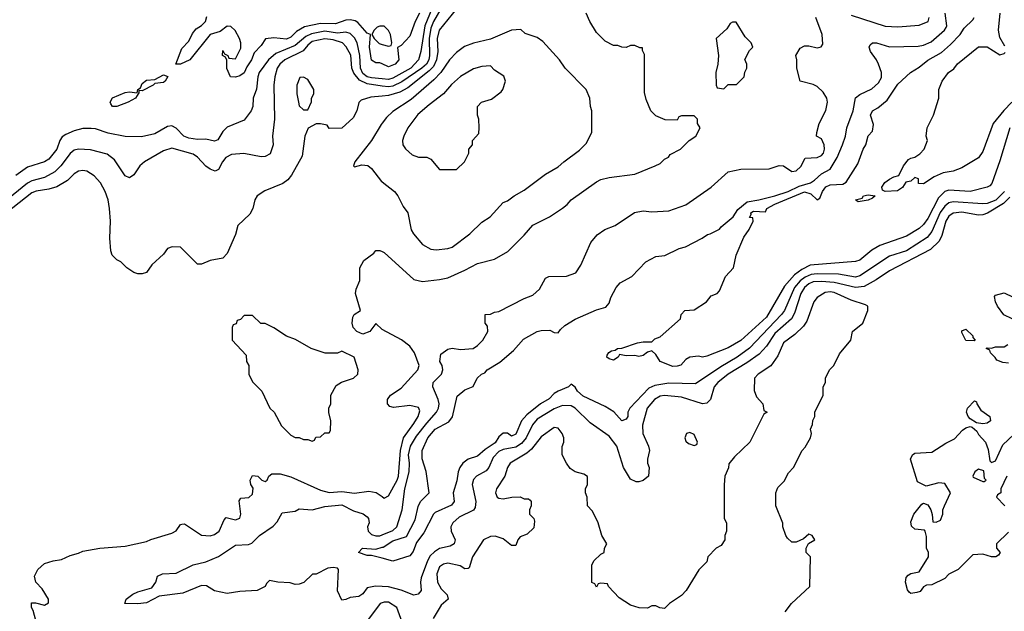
# Model space of a CAD drawing. Header units: inches. Extents: x 2348341 to 2479810, y 460419 to 613669.
# Tile 70 of 256: x 2388293 to 2392931, y 493113 to 495899. Entities that reach past the tile are written whole.
import ezdxf

# ---------------------------------------------------------------- set-up
doc = ezdxf.new("R2010")
doc.units = ezdxf.units.IN
doc.header["$MEASUREMENT"] = 0
doc.layers.add('C3489', color=7, linetype='Continuous')
doc.layers.add('C3499', color=7, linetype='Continuous')

msp = doc.modelspace()

# ---------------------------------------------------------------- linework, layer by layer
at = {"layer": 'C3489', "color": 2}
for points, elevation in [([(2390000, 495690.8), (2389990, 495695.3), (2389970, 495695.3), (2389950, 495708.7), (2389940.9, 495770), (2389946, 495830), (2389930, 495835.3), (2389886, 495886), (2389873.6, 495893.6), (2389850, 495898.4), (2389830, 495897), (2389780.9, 495879.1), (2389710, 495881.3), (2389634.6, 495865.4), (2389596.1, 495843.9), (2389570, 495816), (2389550, 495807.6), (2389490, 495814), (2389450.8, 495809.2), (2389430, 495778), (2389396.9, 495743.1), (2389384.7, 495710), (2389362.5, 495677.5), (2389350, 495649), (2389330, 495635.3), (2389310, 495628.7), (2389286, 495630), (2389269.1, 495669.1), (2389268, 495708), (2389262, 495722), (2389248.7, 495730), (2389250, 495754), (2389258, 495738), (2389274, 495730), (2389278, 495718), (2389310, 495714), (2389334.6, 495765.4), (2389335.3, 495790), (2389328.7, 495810), (2389308.4, 495848.4), (2389287.3, 495867.3), (2389270, 495868), (2389236.8, 495843.2), (2389190, 495829.2), (2389094.8, 495710), (2389050, 495689), (2389028.7, 495690), (2389056, 495764), (2389090, 495798), (2389106.6, 495833.4), (2389123.7, 495856.3), (2389150, 495871.3), (2389168.7, 495890), (2389174, 495914)], 98), ([(2390000, 495620.1), (2389950, 495624.5), (2389929.4, 495629.4), (2389910, 495646), (2389898.2, 495670), (2389895.3, 495730), (2389882, 495790), (2389870, 495813.6), (2389850, 495834), (2389830, 495839.7), (2389790, 495836.2), (2389730, 495844.5), (2389667.1, 495832.9), (2389640.4, 495819.6), (2389590, 495777.1), (2389500, 495740), (2389464.2, 495710), (2389421.1, 495650), (2389414.9, 495630), (2389408.9, 495571.1), (2389393.4, 495530), (2389390.7, 495490), (2389382.8, 495470), (2389350, 495426), (2389270, 495392.7), (2389250, 495372.7), (2389226.6, 495333.4), (2389210, 495327.6), (2389170, 495336.9), (2389130, 495334.3), (2389090, 495340.4), (2389065.6, 495350), (2389030, 495387.6), (2389010, 495398.9), (2388990, 495396.4), (2388930, 495362), (2388867.2, 495347.2), (2388790.6, 495349.4), (2388710, 495364.2), (2388650, 495385.1), (2388630, 495387.3), (2388590, 495387.3), (2388550, 495375.1), (2388510, 495358.4), (2388493.4, 495346.6), (2388481.6, 495330), (2388467.3, 495290), (2388430, 495242.7), (2388410, 495229.5), (2388330, 495203.7), (2388274.9, 495165.1)], 102), ([(2390000, 495868.7), (2389990, 495868.7), (2389976.9, 495863.1), (2389962, 495850), (2389952, 495830), (2389962, 495810), (2389986.4, 495786.4), (2390000, 495782.6)], 98), ([(2390000, 495586.6), (2389930, 495596.5), (2389894.3, 495614.3), (2389866.6, 495646.6), (2389858.2, 495670), (2389852.5, 495732.5), (2389830.9, 495770.9), (2389814, 495790), (2389770, 495804.7), (2389730.4, 495809.6), (2389670, 495795.8), (2389650, 495779.5), (2389627.9, 495752.1), (2389541.6, 495710), (2389518.4, 495690), (2389506.4, 495670), (2389494.4, 495630), (2389490.4, 495590), (2389492.7, 495430), (2389484, 495350), (2389486.8, 495310), (2389473, 495267), (2389450, 495254), (2389430, 495253.2), (2389349.3, 495269.3), (2389290, 495264.5), (2389264, 495250), (2389248, 495230), (2389230, 495194), (2389213.7, 495186.3), (2389190, 495195.1), (2389170, 495209.3), (2389131.2, 495251.2), (2389110, 495266), (2389010, 495293.2), (2388970, 495281.2), (2388881, 495230), (2388858.8, 495210), (2388830, 495168), (2388810, 495154), (2388790, 495164), (2388739.1, 495239.1), (2388705.4, 495265.4), (2388625.8, 495285.8), (2388570, 495289.6), (2388550, 495284.5), (2388530, 495269.5), (2388487, 495210), (2388458, 495182), (2388410, 495155.8), (2388350, 495139.7), (2388330.2, 495129.8), (2388220, 495040)], 106), ([(2390000, 495538.8), (2389946.4, 495533.6), (2389900.7, 495519.3), (2389890.9, 495509.1), (2389881, 495470), (2389863.6, 495436.4), (2389810, 495388), (2389750, 495386), (2389742, 495402), (2389710, 495408), (2389690, 495408), (2389651.6, 495388.4), (2389636, 495350), (2389623.5, 495256.5), (2389573.2, 495166.8), (2389555.9, 495144.1), (2389533.2, 495126.8), (2389447.1, 495092.9), (2389411.3, 495070), (2389401, 495050), (2389391, 495010), (2389376.8, 494983.2), (2389321, 494930), (2389310, 494888), (2389270, 494798), (2389250, 494775.3), (2389190, 494765.2), (2389150, 494748), (2389130, 494748), (2389050, 494828), (2389011.1, 494828.9), (2388990, 494822), (2388970, 494795.3), (2388915.3, 494744.7), (2388890, 494708.7), (2388870, 494702), (2388850, 494702), (2388830, 494708.7), (2388798, 494730), (2388770, 494758), (2388750, 494768), (2388728.7, 494790), (2388722, 494810), (2388717.2, 494870), (2388721.2, 494950), (2388716, 495010), (2388709.2, 495050), (2388696, 495090), (2388673.2, 495130), (2388643.2, 495163.2), (2388610, 495185.2), (2388590, 495189.2), (2388570, 495185.2), (2388550, 495173.2), (2388517.6, 495142.4), (2388467.4, 495112.6), (2388430, 495100.5), (2388370, 495091.1), (2388350, 495083), (2388230.4, 494990)], 110), ([(2390000, 495411.3), (2389995.2, 495404.8), (2389950.6, 495330), (2389871.3, 495230), (2389864.7, 495210), (2389870, 495206), (2389905.2, 495214.8), (2389932.5, 495212.5), (2389950, 495198.8), (2389997.5, 495137.5), (2390000, 495135.6)], 114), ([(2390000, 494440.3), (2389970, 494468.7), (2389942.8, 494430), (2389910, 494418), (2389880.9, 494430), (2389863.7, 494450), (2389859.3, 494470), (2389862.7, 494497.3), (2389869.2, 494510.8), (2389898, 494530), (2389875.3, 494610), (2389878, 494630), (2389895.3, 494670), (2389895.3, 494730), (2389914.6, 494765.4), (2389960.4, 494799.6), (2389970, 494812), (2389990, 494812), (2390000, 494807)], 110), ([(2388368.9, 493068.9), (2388357.2, 493117.2), (2388348.7, 493130), (2388348, 493152), (2388367.3, 493152.7), (2388410, 493142), (2388428, 493152), (2388428.7, 493170), (2388398.6, 493218.6), (2388368.7, 493250), (2388362, 493278), (2388378, 493310), (2388410, 493338), (2388450, 493351), (2388490, 493356), (2388530, 493376), (2388570, 493386), (2388590, 493396), (2388670, 493410.7), (2388790, 493419.1), (2388890, 493441), (2388910, 493451), (2389010, 493481), (2389030, 493491.3), (2389050, 493522), (2389056.4, 493523.6), (2389070, 493524.7), (2389150, 493470.6), (2389190, 493468), (2389210, 493474), (2389232.3, 493490), (2389256.5, 493543.5), (2389265.6, 493554.4), (2389310, 493544), (2389330, 493552), (2389334.5, 493570), (2389326.3, 493633.7), (2389334.6, 493645.4), (2389372, 493648), (2389390, 493664.7), (2389392.9, 493692.9), (2389382, 493710), (2389378, 493730), (2389390, 493752), (2389414, 493750), (2389434, 493730), (2389450, 493724.7), (2389458, 493730), (2389466, 493750), (2389480.4, 493759.6), (2389519.8, 493759.8), (2389570, 493746.8), (2389710, 493683.8), (2389750, 493672.4), (2389810, 493677), (2389870, 493668.4), (2389938, 493678), (2389972.7, 493672.7), (2390000, 493653.1)], 110), ([(2390000, 493229.6), (2389968.2, 493231.8), (2389930, 493224), (2389910, 493195.3), (2389890, 493182.7), (2389850, 493178), (2389830, 493168), (2389810, 493166), (2389789.3, 493209.3), (2389794, 493310), (2389790, 493315.3), (2389770, 493319), (2389744.5, 493315.5), (2389690, 493288), (2389672.7, 493287.3), (2389631, 493249), (2389610, 493241.2), (2389590, 493239.3), (2389567, 493247), (2389509.6, 493249.6), (2389470, 493258), (2389456, 493244), (2389450, 493229), (2389412, 493210), (2389330, 493206), (2389270, 493197.2), (2389210, 493208.7), (2389172.7, 493232.7), (2389150, 493235.1), (2389062, 493198), (2388950, 493183.7), (2388890, 493152), (2388850, 493147.6), (2388788.9, 493148.9), (2388794, 493170), (2388826.6, 493193.4), (2388850, 493204.9), (2388915.9, 493224.1), (2388934, 493250), (2388942, 493278), (2388966, 493290), (2389030, 493292), (2389110, 493332), (2389170, 493346), (2389229.5, 493370.5), (2389310, 493424.7), (2389370, 493427.3), (2389386.3, 493433.7), (2389422, 493470), (2389486.3, 493513.7), (2389506, 493534), (2389530, 493576), (2389590, 493584.7), (2389610, 493596), (2389670.7, 493590.7), (2389730, 493606), (2389810, 493614.4), (2389865.3, 493585.3), (2389911.6, 493571.6), (2389930, 493557.3), (2389936.3, 493550), (2389939.1, 493530), (2389930.8, 493510), (2389934.8, 493490), (2389950, 493474.8), (2389970, 493468.2), (2389990, 493468.4), (2390000, 493472.4)], 106), ([(2390000, 493362.6), (2389950, 493376), (2389930, 493375.1), (2389889, 493390), (2389908, 493410), (2389970, 493404.9), (2390000, 493414.3)], 102), ([(2390000, 493152.7), (2389990.5, 493149.5), (2389931.3, 493070)], 110)]:
    msp.add_lwpolyline(points, dxfattribs=dict(at, elevation=elevation))
for points, elevation in [([(2388870, 495564), (2388854, 495566), (2388854, 495554), (2388838, 495530), (2388804.7, 495510), (2388750, 495489.6), (2388729.7, 495489.7), (2388722.5, 495502.5), (2388719.3, 495510), (2388730, 495530.5), (2388790, 495556.3), (2388810, 495559.1), (2388846, 495554), (2388848.7, 495570), (2388862, 495578), (2388870, 495598), (2388890, 495614), (2388930, 495618), (2388970, 495638.8), (2388990.9, 495630.9), (2388978.8, 495610), (2388970, 495603.7), (2388930, 495598), (2388922, 495590)], 98), ([(2389630, 495628), (2389612.7, 495627.3), (2389598, 495590), (2389598, 495550), (2389606, 495510), (2389610, 495494), (2389630, 495474), (2389650, 495474), (2389667.3, 495512.7), (2389668, 495530), (2389678, 495550), (2389678, 495570), (2389650, 495618)], 110), ([(2389390, 494506), (2389350, 494506), (2389332.7, 494487.3), (2389318, 494482), (2389312.7, 494467.3), (2389298, 494462), (2389294, 494450), (2389294, 494390), (2389359.6, 494319.6), (2389362, 494290), (2389372, 494270), (2389372, 494230), (2389390, 494194), (2389434, 494150), (2389472, 494070), (2389492, 494050), (2389526.4, 493986.4), (2389556, 493956), (2389570, 493942), (2389590, 493932), (2389610, 493932), (2389630, 493922), (2389650, 493922), (2389670, 493914), (2389682, 493918), (2389687.3, 493932.7), (2389710, 493934), (2389730, 493954), (2389750, 493954), (2389756.4, 493963.6), (2389758, 494010), (2389748.7, 494048.7), (2389748.7, 494070), (2389758, 494090), (2389758, 494130), (2389783.1, 494176.9), (2389808.4, 494191.6), (2389866, 494210), (2389886, 494230), (2389888, 494250), (2389868, 494310), (2389810, 494338), (2389790, 494328), (2389731.6, 494328.4), (2389666, 494350), (2389592.9, 494392.9), (2389550, 494408.7), (2389490, 494448), (2389450, 494468), (2389428.4, 494468.4)], 114)]:
    msp.add_lwpolyline(points, close=True, dxfattribs=dict(at, elevation=elevation))
at = {"layer": 'C3499', "color": 2}
for points, elevation in [([(2390276.5, 495950), (2390241.6, 495890), (2390230, 495859.3), (2390221.7, 495810), (2390223.5, 495730), (2390220.2, 495710), (2390209.1, 495690), (2390186.9, 495670), (2390093.4, 495606.6), (2390050, 495586.2), (2390030, 495582.3), (2390000, 495586.6)], 106), ([(2390234.2, 495950), (2390200.6, 495870), (2390182.7, 495750), (2390171.7, 495710), (2390135.3, 495670), (2390050, 495623.5), (2390030, 495617.4), (2390000, 495620.1)], 102), ([(2390350, 495949.5), (2390268.9, 495850), (2390259.6, 495810), (2390261.8, 495750), (2390256.9, 495710), (2390241.4, 495678.6), (2390221.5, 495658.5), (2390121.4, 495578.6), (2390082.9, 495557.1), (2390030, 495541.7), (2390000, 495538.8)], 110), ([(2390000, 494807), (2390010, 494802), (2390150, 494676), (2390190, 494666), (2390270, 494674.8), (2390310, 494684), (2390390, 494718.8), (2390450, 494751), (2390530, 494771.3), (2390592.5, 494807.5), (2390670, 494884.7), (2390709.4, 494930.6), (2390788, 494970), (2390849.3, 495010.7), (2390872.1, 495027.9), (2390890, 495051), (2391010, 495136), (2391030, 495146), (2391070, 495156), (2391190, 495171), (2391286, 495210), (2391310, 495222), (2391330, 495242), (2391348.4, 495251.6), (2391356.4, 495263.6), (2391406, 495290), (2391446, 495330), (2391478, 495350), (2391498, 495390), (2391486, 495410), (2391486, 495430), (2391470, 495446), (2391410, 495446), (2391398, 495442), (2391390, 495426), (2391332.7, 495427.3), (2391290, 495446), (2391266, 495470), (2391243.1, 495523.1), (2391236.4, 495556.4), (2391235.3, 495735.3), (2391226, 495754), (2391226, 495766), (2391214, 495766), (2391190, 495778), (2391170, 495778), (2391150, 495768.7), (2391128.9, 495768.9), (2391110, 495778), (2391090, 495778), (2391050, 495798), (2391010, 495838), (2390978, 495890), (2390962, 495930)], 110), ([(2390176.4, 495930), (2390155.5, 495890), (2390130, 495822), (2390090, 495778), (2390072.7, 495767.3), (2390078.8, 495710), (2390061, 495690), (2390030, 495677.2), (2390000, 495690.8)], 98), ([(2390000, 493414.3), (2390004.4, 493415.6), (2390050, 493444.7), (2390115.4, 493464.6), (2390155.7, 493544.3), (2390170, 493606), (2390180.7, 493630), (2390222, 493670), (2390208.4, 493771.6), (2390189.4, 493830.6), (2390189.3, 493870), (2390216, 493930), (2390250, 493970.5), (2390314.2, 494005.8), (2390331.7, 494028.3), (2390354, 494126), (2390390, 494156), (2390428.7, 494171.3), (2390448, 494210), (2390468, 494230), (2390484, 494236), (2390495.3, 494250), (2390554, 494286), (2390618.7, 494341.3), (2390665.9, 494394.1), (2390729.7, 494430.3), (2390750, 494434.9), (2390790, 494436.3), (2390810, 494426), (2390830, 494424.7), (2390839.7, 494440.3), (2390860.6, 494459.4), (2390910, 494488.8), (2391010, 494532.2), (2391054.2, 494545.8), (2391070, 494564.7), (2391077.6, 494590), (2391102.5, 494637.5), (2391120.9, 494659.1), (2391176, 494690), (2391241.8, 494758.2), (2391290, 494783.1), (2391332.1, 494787.9), (2391398.9, 494821.1), (2391428.7, 494830), (2391508, 494870), (2391532.5, 494887.5), (2391546, 494890), (2391590, 494912), (2391597.2, 494922.8), (2391653.2, 494970), (2391675.1, 495004.9), (2391719.3, 495040.7), (2391775.3, 495050), (2391849.2, 495070), (2391912, 495090), (2391965.3, 495114.7), (2392017.2, 495130), (2392037.4, 495142.6), (2392070, 495173.4), (2392110, 495194.8), (2392142.9, 495250), (2392169.4, 495310), (2392182.7, 495350), (2392189.5, 495390), (2392219.3, 495470), (2392229.5, 495530.5), (2392250, 495546.8), (2392307.3, 495572.7), (2392338.9, 495601.1), (2392352.5, 495627.5), (2392352.7, 495650), (2392338, 495690), (2392329.4, 495710), (2392300.9, 495750), (2392294, 495770), (2392299, 495781), (2392309.4, 495790.6), (2392329.4, 495790.6), (2392390, 495771), (2392525.6, 495774.4), (2392550, 495778.8), (2392585.6, 495794.4), (2392649.7, 495850.3), (2392657.7, 495862.3), (2392660.5, 495870), (2392652.7, 495930)], 102), ([(2392933.6, 495773.6), (2392910, 495815.3), (2392903.6, 495850), (2392912, 495930)], 94), ([(2390000, 493472.4), (2390050, 493492.7), (2390069.5, 493510), (2390094.5, 493590), (2390107.1, 493690), (2390127.6, 493770), (2390129.8, 493810), (2390124.8, 493850), (2390133.8, 493890), (2390162, 493938), (2390210, 493999.5), (2390256.9, 494050), (2390266, 494070), (2390268.4, 494090), (2390264, 494110), (2390239.6, 494170), (2390240.9, 494190), (2390279.3, 494230), (2390286.6, 494250), (2390283.7, 494270), (2390272.3, 494290), (2390276.5, 494323.5), (2390310, 494346.8), (2390330, 494351.3), (2390370, 494346), (2390428.9, 494351.1), (2390450, 494364.7), (2390475.3, 494390), (2390498, 494430), (2390496.4, 494456.4), (2390486, 494470), (2390486, 494510), (2390510, 494512), (2390530, 494522), (2390550, 494524.7), (2390670, 494586), (2390710, 494601), (2390742, 494630), (2390770, 494682), (2390786, 494690), (2390868.4, 494691.6), (2390913.2, 494706.8), (2390936.5, 494743.5), (2390984, 494850), (2391013.6, 494886.4), (2391049.3, 494910.7), (2391098, 494930), (2391189.3, 494990.7), (2391230, 494998.8), (2391270, 494994.8), (2391350, 494998.8), (2391430, 495026.8), (2391549.5, 495110.5), (2391630, 495182.8), (2391690, 495194.8), (2391823.1, 495196.9), (2391870, 495212), (2391890, 495211.3), (2391930, 495184), (2391950, 495187.3), (2391971.7, 495208.3), (2391992.9, 495247.1), (2392050, 495250.6), (2392070, 495259.1), (2392079.5, 495270), (2392084.5, 495290), (2392082, 495310), (2392070, 495338), (2392046, 495350), (2392047.3, 495367.3), (2392058, 495410), (2392090, 495472), (2392098, 495510), (2392095.1, 495530), (2392077.2, 495557.2), (2392050, 495584), (2392030, 495594), (2391969.1, 495609.1), (2391953.2, 495670), (2391954, 495710), (2391949.3, 495730), (2391970, 495764.7), (2391990, 495776), (2392010, 495776), (2392050, 495766), (2392068.9, 495771.1), (2392076.5, 495783.5), (2392072.7, 495830), (2392043.7, 495910)], 106), ([(2392957.4, 495390), (2392910, 495234), (2392872.2, 495127.8), (2392863, 495117), (2392850.4, 495109.6), (2392770, 495089.7), (2392670, 495095.8), (2392650, 495089.6), (2392620.7, 495059.3), (2392570, 494962), (2392550, 494934), (2392530, 494915.6), (2392470, 494879.5), (2392344.6, 494835.4), (2392306.9, 494813.1), (2392250, 494766.6), (2392230, 494759.5), (2392017, 494743), (2391977, 494723), (2391942.6, 494697.4), (2391895.3, 494644.7), (2391810, 494497.6), (2391690, 494388), (2391630, 494354), (2391530, 494314), (2391510, 494309.3), (2391490, 494314), (2391450, 494309.2), (2391430, 494299), (2391407.3, 494272.7), (2391390, 494267), (2391370, 494265.1), (2391309.4, 494289.4), (2391290, 494322), (2391270, 494339), (2391250, 494333.2), (2391230, 494317.2), (2391210, 494313.2), (2391190, 494317.2), (2391150, 494315.3), (2391118, 494322), (2391112, 494310), (2391090, 494295.3), (2391070, 494302), (2391058, 494310), (2391060.4, 494319.6), (2391068, 494332), (2391080.4, 494339.6), (2391098, 494342), (2391108.9, 494351.1), (2391130, 494351.3), (2391203.1, 494376.9), (2391230, 494382), (2391270, 494382), (2391284, 494396), (2391310, 494404.7), (2391406, 494490), (2391408, 494510), (2391426, 494530), (2391470, 494532), (2391528, 494570), (2391550, 494598), (2391578, 494610), (2391590, 494622), (2391618, 494690), (2391655.3, 494730), (2391668, 494790), (2391704.7, 494875.3), (2391729.3, 494910.7), (2391748, 494950), (2391746, 494966), (2391730, 494968), (2391738, 494982), (2391737.2, 494990), (2391750, 494997.1), (2391805.2, 494994.8), (2391812.7, 495010), (2391849.3, 495030), (2391990, 495088.9), (2392018.9, 495078.9), (2392050, 495050.8), (2392062, 495058), (2392074.3, 495090), (2392090, 495112.6), (2392110, 495121.2), (2392170, 495123.7), (2392185.4, 495134.6), (2392240.2, 495219.8), (2392266, 495290), (2392279, 495310), (2392290, 495352), (2392310, 495374), (2392314.6, 495405.4), (2392301.2, 495450), (2392309.2, 495470), (2392335.6, 495484.4), (2392379.8, 495520.2), (2392430, 495594.9), (2392489.7, 495650.3), (2392530, 495674.9), (2392570, 495708.9), (2392635.4, 495744.6), (2392677.4, 495782.5), (2392723.5, 495830), (2392741.1, 495858.9), (2392782, 495898), (2392789, 495910)], 98), ([(2392210, 495920.4), (2392370, 495868.7), (2392430, 495866), (2392530, 495874), (2392572.7, 495890), (2392577, 495910)], 106), ([(2390000, 495782.6), (2390030, 495774), (2390042, 495778), (2390046, 495790), (2390039, 495830), (2390030, 495848), (2390010, 495868.7), (2390000, 495868.7)], 98), ([(2390000, 495135.6), (2390058.8, 495090), (2390074.8, 495070), (2390099.8, 495019.8), (2390121, 494990), (2390137.3, 494910), (2390147.3, 494890), (2390190, 494841), (2390230, 494818.8), (2390254.4, 494814.4), (2390310, 494820.7), (2390330, 494827.3), (2390414, 494890), (2390470, 494946), (2390509.4, 494970.6), (2390570, 495038), (2390590, 495046), (2390622, 495070), (2390670, 495096), (2390770, 495171), (2390830, 495206), (2390855.3, 495230), (2390930, 495284.7), (2390963.1, 495316.9), (2390988.7, 495370), (2390988.7, 495470), (2390982, 495490), (2390979, 495530), (2390962, 495570), (2390862, 495670), (2390835.3, 495710), (2390756.5, 495796.5), (2390730, 495815.3), (2390674.6, 495834.6), (2390653.6, 495853.6), (2390610, 495849.2), (2390510, 495806.6), (2390430, 495788.7), (2390387.9, 495772.1), (2390350, 495745.2), (2390317.3, 495710), (2390277.1, 495650), (2390244.5, 495615.5), (2390137.1, 495522.9), (2390050, 495466), (2390020.9, 495439.1), (2390000, 495411.3)], 114), ([(2392966, 495510), (2392928.1, 495471.9), (2392878.8, 495410), (2392830, 495278), (2392810, 495249), (2392730, 495202), (2392690, 495185.2), (2392642.8, 495177.2), (2392601, 495159), (2392550, 495126), (2392527.3, 495127.3), (2392526, 495150), (2392510, 495155.3), (2392490, 495138), (2392466.4, 495133.6), (2392451.3, 495108.7), (2392427.3, 495092.7), (2392369.2, 495089.2), (2392356.4, 495096.4), (2392354, 495110), (2392368.2, 495131.8), (2392390, 495147.3), (2392410, 495159.1), (2392434.8, 495165.2), (2392456, 495210), (2392480.1, 495239.9), (2392490, 495247.3), (2392510, 495251.3), (2392533.2, 495266.8), (2392554, 495290), (2392568.7, 495330), (2392562, 495350), (2392568, 495390), (2392598, 495450), (2392622, 495530), (2392622, 495570), (2392638, 495610), (2392668.7, 495650), (2392692.9, 495667.1), (2392710, 495691.3), (2392810, 495771.3), (2392850, 495770.7), (2392910, 495733.4), (2392930, 495739.1), (2392935.1, 495744.9)], 94), ([(2392931.2, 495090), (2392890.6, 495049.4), (2392850, 495033.7), (2392830, 495031.2), (2392690, 495041.7), (2392670, 495035.8), (2392650, 495020.5), (2392628.8, 494991.2), (2392590, 494900.9), (2392567.3, 494872.7), (2392470, 494811.1), (2392390, 494786), (2392250, 494692.8), (2392230, 494687.2), (2392150, 494700.3), (2392050, 494702.3), (2392021.5, 494698.5), (2391993.3, 494686.7), (2391970, 494668.6), (2391943, 494637), (2391895.6, 494530), (2391881.1, 494510), (2391730, 494352.8), (2391673, 494310), (2391595.8, 494264.2), (2391476.7, 494183.3), (2391350, 494186.6), (2391284, 494176), (2391256, 494164), (2391166.8, 494070), (2391157.3, 494050), (2391158, 494030), (2391150, 494017.2), (2391130, 494009.4), (2391091.7, 494051.7), (2391050, 494077.2), (2390946.7, 494126.7), (2390920.9, 494150), (2390910, 494169), (2390890, 494182), (2390878, 494170), (2390830, 494149.6), (2390810, 494138), (2390786.2, 494113.8), (2390745.7, 494090), (2390682.2, 494037.8), (2390656.4, 494010), (2390630, 493947), (2390610, 493938), (2390591.4, 493951.4), (2390570, 493951.5), (2390550, 493934), (2390533.1, 493906.8), (2390485, 493875), (2390450, 493843), (2390404.7, 493830), (2390381, 493810), (2390366, 493790), (2390358, 493770), (2390352, 493728), (2390335.5, 493670), (2390338.8, 493630), (2390327.1, 493612.9), (2390250, 493578), (2390242, 493570), (2390197.3, 493482.7), (2390162.6, 493437.4), (2390146.3, 493393.7), (2390130, 493374.5), (2390050, 493349.2), (2390000, 493362.6)], 102), ([(2392957.4, 495062.6), (2392927, 495033), (2392852.4, 494987.6), (2392830, 494979.7), (2392810, 494978.3), (2392730, 494993.1), (2392690, 494987.8), (2392670, 494973.6), (2392654.9, 494950), (2392636.9, 494883.1), (2392623.9, 494856.1), (2392583.2, 494816.8), (2392390, 494716.9), (2392326.7, 494673.3), (2392270, 494642), (2392230, 494637.7), (2392130, 494661.4), (2392070, 494666.6), (2392030, 494664.7), (2392010, 494655.6), (2391990, 494638), (2391973.1, 494610), (2391943, 494517), (2391928.7, 494490), (2391850, 494420.5), (2391810, 494360.7), (2391775.6, 494324.4), (2391717.4, 494282.6), (2391630.4, 494230), (2391581.6, 494190), (2391563.8, 494170), (2391546.8, 494110), (2391530, 494093.2), (2391510, 494089.2), (2391410, 494121.3), (2391330.3, 494129.6), (2391310, 494126), (2391283.8, 494110), (2391248.5, 494070), (2391226, 493990), (2391228, 493950), (2391254.8, 493890), (2391258.8, 493870), (2391250.8, 493830), (2391250.8, 493810), (2391257.3, 493790), (2391254.8, 493750), (2391230, 493728.7), (2391210, 493722), (2391196.9, 493723.1), (2391170, 493735.3), (2391137.2, 493790), (2391106, 493890), (2391070, 493937.2), (2390980.1, 494000.1), (2390909.2, 494070), (2390890, 494080.7), (2390850, 494082.4), (2390810, 494066.3), (2390730, 494016.9), (2390708.4, 493991.6), (2390679, 493930), (2390657.2, 493902.8), (2390630, 493886.4), (2390570, 493875.1), (2390550, 493866), (2390523, 493837), (2390502.4, 493790), (2390490, 493774.5), (2390444, 493750), (2390430, 493733.2), (2390424.9, 493710), (2390441.6, 493630), (2390438.8, 493601.2), (2390430.4, 493589.6), (2390363.6, 493556.4), (2390334, 493530), (2390324.4, 493510), (2390326, 493490), (2390344, 493450), (2390338.8, 493430), (2390319.9, 493420.1), (2390270, 493407.8), (2390246.4, 493393.6), (2390226.6, 493373.4), (2390213.4, 493350), (2390183.8, 493270), (2390180.5, 493250), (2390184, 493210), (2390170, 493193.2), (2390150, 493189.4), (2390090, 493211.8), (2390030, 493227.6), (2390000, 493229.6)], 106), ([(2391898, 493110), (2391928.7, 493150), (2392015.3, 493230), (2392018, 493370), (2391998, 493390), (2391998, 493410), (2392008, 493432), (2392038, 493450), (2392026, 493470), (2392010, 493475.3), (2391985.4, 493454.6), (2391950, 493438), (2391930, 493438), (2391910, 493458), (2391902, 493470), (2391888, 493510), (2391887.3, 493527.3), (2391855.3, 493610), (2391855.3, 493670), (2391864.7, 493695.3), (2391893.6, 493726.4), (2391914.6, 493765.4), (2391938, 493790), (2391978, 493870), (2391993.6, 493886.4), (2392018, 493930), (2392022, 493950), (2392018, 493970), (2392027.3, 493992.7), (2392028.4, 494011.6), (2392038, 494030), (2392038, 494050), (2392078, 494130), (2392078, 494170), (2392088, 494190), (2392088, 494210), (2392108, 494250), (2392128, 494270), (2392154.6, 494325.4), (2392208, 494390), (2392215.3, 494430), (2392264, 494470), (2392288.7, 494530), (2392288, 494550), (2392276.5, 494556.5), (2392210, 494577.6), (2392130, 494614), (2392110, 494617.4), (2392086.3, 494613.7), (2392048.6, 494591.4), (2392034, 494570), (2392000.5, 494479.5), (2391984.4, 494455.6), (2391943.7, 494416.3), (2391890, 494377.2), (2391864.1, 494315.9), (2391830.7, 494269.3), (2391772, 494230), (2391754, 494210), (2391752.7, 494152.7), (2391763.6, 494123.6), (2391794, 494090), (2391798, 494058), (2391814, 494050), (2391798, 494042), (2391732, 493910), (2391659.6, 493840.4), (2391632.7, 493807.3), (2391631.6, 493788.4), (2391614, 493750), (2391611.6, 493708.4), (2391612, 493550), (2391622, 493530), (2391622, 493490), (2391614, 493470), (2391614, 493450), (2391596.9, 493423.1), (2391574, 493410), (2391534, 493370), (2391530, 493346), (2391491.6, 493308.4), (2391432, 493210), (2391410, 493188), (2391354, 493150), (2391330, 493126), (2391308.4, 493128.4), (2391290, 493138), (2391270, 493138), (2391250, 493128), (2391211.6, 493128.4), (2391170, 493142), (2391116.4, 493176.4), (2391066, 493230), (2391062, 493242), (2391030, 493246), (2391018, 493242), (2391010, 493226), (2391002, 493242), (2390988.4, 493248.4), (2390988, 493330), (2390998, 493350), (2391030, 493382), (2391046, 493390), (2391048, 493410), (2391058, 493430), (2391035.3, 493470), (2391018, 493530), (2391002, 493562), (2390990, 493586), (2390968, 493610), (2390966, 493650), (2390958, 493670), (2390958, 493690), (2390968, 493710), (2390967.3, 493747.3), (2390950, 493758), (2390909, 493769), (2390885.2, 493785.2), (2390868, 493810), (2390848, 493850), (2390848.9, 493888.9), (2390855.3, 493910), (2390855.3, 493930), (2390848.7, 493950), (2390830, 493975.3), (2390810, 493979), (2390750, 493935.1), (2390703.6, 493876.4), (2390682.5, 493857.5), (2390604, 493810), (2390590.7, 493790), (2390578.8, 493750), (2390539.1, 493690), (2390534, 493670), (2390542.8, 493650), (2390550, 493644.9), (2390570, 493642), (2390611.1, 493651.1), (2390650, 493651.3), (2390670, 493642), (2390690, 493642), (2390696.9, 493636.9), (2390702, 493630), (2390702, 493610), (2390694, 493590), (2390694, 493570), (2390714, 493550), (2390718, 493538), (2390714, 493506), (2390683.5, 493476.5), (2390650, 493464), (2390638.8, 493450), (2390630, 493422), (2390610, 493422.7), (2390570, 493454), (2390533.2, 493466.8), (2390510, 493464.5), (2390478, 493450), (2390426, 493370), (2390410, 493318), (2390405.4, 493314.6), (2390390, 493313.2), (2390367.3, 493327.3), (2390310, 493339.5), (2390290, 493335.1), (2390270, 493322.7), (2390257.6, 493290), (2390260.4, 493250), (2390278.7, 493218.7), (2390306.8, 493190), (2390310.6, 493170), (2390278.8, 493141.2), (2390241.1, 493078.9)], 110), ([(2392968, 494490), (2392928.9, 494508.9), (2392899, 494550), (2392889, 494570), (2392884, 494596), (2392890, 494602), (2392930, 494612), (2392972.7, 494592.7)], 106), ([(2390000, 493653.1), (2390010, 493646), (2390030, 493656), (2390071.1, 493730), (2390076.9, 493750), (2390086.9, 493870), (2390100.5, 493930), (2390150, 493997.3), (2390169.3, 494030), (2390177.2, 494057.2), (2390172, 494072), (2390130, 494082.7), (2390053.2, 494073.2), (2390037.2, 494077.2), (2390026, 494090), (2390026, 494110), (2390039, 494130), (2390090, 494164), (2390169, 494250), (2390174, 494270), (2390153.2, 494330), (2390130, 494361.2), (2390091.7, 494391.7), (2390000.2, 494440.2), (2390000, 494440.3)], 110), ([(2392950, 494282), (2392924, 494284), (2392895.3, 494295.3), (2392888.4, 494308.4), (2392866, 494330), (2392862, 494342), (2392846, 494350), (2392850, 494354), (2392870, 494352), (2392890, 494358), (2392930, 494358), (2392948, 494370)], 106), ([(2392950, 493486), (2392894, 493430), (2392894, 493410), (2392912, 493390), (2392903.6, 493376.4), (2392891.1, 493368.9), (2392870, 493368.7), (2392830, 493382), (2392782, 493378), (2392714, 493310), (2392670, 493288), (2392650, 493268), (2392590, 493238), (2392563.6, 493236.4), (2392550, 493228), (2392534, 493206), (2392519.1, 493200.9), (2392490, 493197.2), (2392482.5, 493202.5), (2392474.2, 493214.2), (2392466, 493250), (2392468.2, 493271.8), (2392477.6, 493282.4), (2392490, 493290.7), (2392530, 493298), (2392574, 493370), (2392573.2, 493390), (2392564, 493410), (2392564.7, 493464.7), (2392558, 493490), (2392554.6, 493494.6), (2392510, 493499), (2392493.6, 493513.6), (2392490, 493534), (2392504, 493570), (2392542, 493618), (2392550, 493622), (2392570, 493614), (2392584.7, 493590), (2392591.6, 493568.4), (2392594, 493534), (2392610, 493532), (2392630, 493542), (2392642, 493570), (2392642, 493590), (2392648.7, 493610), (2392678, 493670), (2392650, 493715.3), (2392622, 493718), (2392562, 493702), (2392522, 493722), (2392488.9, 493828.9), (2392498, 493850), (2392510, 493858), (2392590, 493862), (2392655.5, 493904.5), (2392695.5, 493924.5), (2392733.8, 493966.2), (2392750, 493977.3), (2392770, 493982.8), (2392779.8, 493979.8), (2392801.4, 493961.4), (2392810, 493944.7), (2392842, 493910), (2392855.3, 493875.3), (2392862, 493822), (2392870, 493814), (2392890, 493822), (2392923.5, 493896.5), (2392975.1, 493944.9)], 106), ([(2392942, 493750), (2392914, 493690), (2392914, 493670), (2392898, 493662), (2392894, 493650), (2392934, 493610)], 106), ([(2390106.8, 493026.8), (2390069.2, 493130), (2390030, 493155.6), (2390010, 493156.2), (2390000, 493152.7)], 110)]:
    msp.add_lwpolyline(points, dxfattribs=dict(at, elevation=elevation))
for points, elevation in [([(2391650, 495888), (2391639.6, 495880.4), (2391623.6, 495856.4), (2391574, 495810), (2391584.7, 495730), (2391582, 495690), (2391572, 495650), (2391574, 495590), (2391578, 495578), (2391610, 495574), (2391630, 495594), (2391670, 495594), (2391706, 495630), (2391708.4, 495651.6), (2391718, 495670), (2391718, 495690), (2391708.4, 495711.6), (2391730, 495754), (2391746, 495770), (2391738, 495790), (2391710, 495818), (2391667.3, 495887.3)], 110), ([(2390510, 495682), (2390470, 495678), (2390430, 495667.6), (2390369.1, 495630.9), (2390326.4, 495593.6), (2390290, 495549.4), (2390221.2, 495498.8), (2390167.9, 495452.1), (2390120.5, 495390), (2390102, 495350), (2390096, 495330), (2390098, 495310), (2390110.9, 495290.9), (2390142, 495262), (2390171.6, 495251.6), (2390210, 495251.3), (2390230, 495242), (2390270, 495194), (2390350, 495194), (2390388, 495230), (2390408, 495270), (2390408, 495290), (2390426, 495310), (2390426, 495330), (2390456.4, 495363.6), (2390458, 495390), (2390455.3, 495430), (2390448.7, 495450), (2390449, 495490), (2390468.7, 495510), (2390514.8, 495525.2), (2390560.2, 495559.8), (2390568.7, 495570), (2390582, 495610), (2390572.9, 495632.9), (2390530, 495662)], 118), ([(2392242, 495042), (2392229.2, 495050), (2392262, 495058), (2392268, 495070), (2392290, 495074.9), (2392322, 495070), (2392310, 495058), (2392290, 495049.2)], 94), ([(2392790, 494386), (2392750, 494388), (2392730, 494426), (2392730, 494434), (2392750, 494442), (2392782, 494410), (2392782, 494402), (2392794, 494390)], 106), ([(2392830, 493995.1), (2392800.2, 494000.2), (2392770, 494019), (2392761.2, 494030), (2392752.7, 494050), (2392757.2, 494070), (2392790, 494104.7), (2392799.8, 494099.8), (2392801, 494090), (2392820.7, 494060.7), (2392862.8, 494030), (2392866, 494010), (2392850, 493999.3)], 106), ([(2391450, 493955.3), (2391434, 493950), (2391426, 493930), (2391430, 493914), (2391443.6, 493903.6), (2391470, 493894), (2391482, 493898), (2391486, 493910), (2391470, 493946)], 110), ([(2392810, 493782), (2392792, 493770), (2392782, 493750), (2392784.7, 493744.7), (2392830, 493724.7), (2392836.4, 493723.6), (2392846, 493730), (2392838, 493738), (2392834.6, 493774.6)], 106)]:
    msp.add_lwpolyline(points, close=True, dxfattribs=dict(at, elevation=elevation))

doc.saveas('drawing.dxf')
